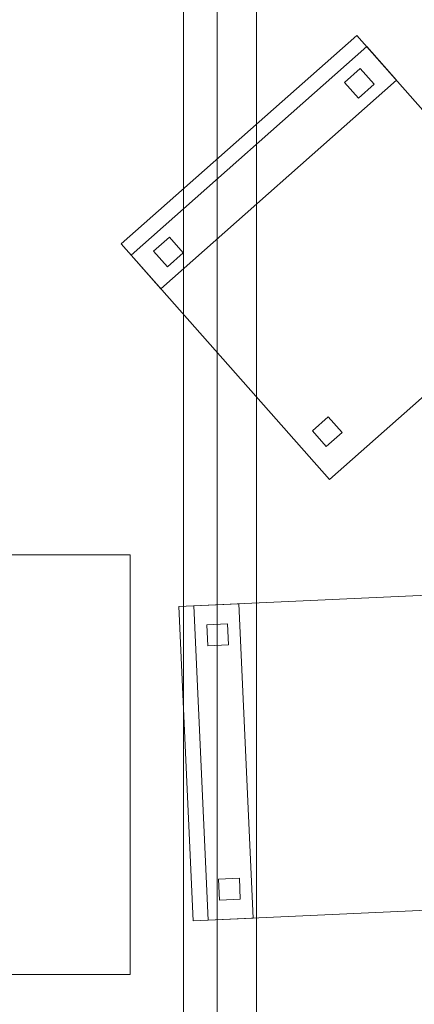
# Model space of a CAD drawing. Header units: millimetres. Extents: x -1675 to 29381, y -3645 to 22555.
# Tile 173 of 256: x 7856 to 8383, y 8050 to 9364. Entities that reach past the tile are written whole.
import ezdxf

# ---------------------------------------------------------------- set-up
doc = ezdxf.new("R2010")
doc.units = ezdxf.units.MM
doc.layers.add('A-GENM-____-OTLN', color=13, linetype='Continuous', lineweight=9)

msp = doc.modelspace()

# ---------------------------------------------------------------- meshes
at = {"layer": 'A-GENM-____-OTLN'}
mesh = msp.add_polyface(dxfattribs=at)
corners = [(4706, 290, 1), (6.8, 0, 1), (407.6, 290, 1), (4706, 390, 1), (5006, 390, 1), (9606, 290, 1), (9306, 390, 1), (9606, 390, 1), (13776, 5670, 1), (13776, 9963.6, 1), (14006, 10130, 1), (5006, 290, 1), (9306, 290, 1), (14006, 0, 1), (13776, 290, 1), (9856, 290, 1), (9306, 5670, 1), (9606, 5670, 1), (9606, 5220, 1), (9306, 5220, 1), (9306, 5670, 1), (256.8, 9170, 1), (6.8, 10130, 1), (256.8, 10130, 1), (256.8, 290, 1), (256.8, 7770, 1), (256.8, 1330, 1), (256.8, 6170, 1), (256.8, 4310, 1), (13776, 10130, 1), (4706, 5220, 1), (5006, 5670, 1), (5006, 5220, 1), (4706, 5670, 1), (256.8, 10130.7, 1), (13776, 10169.3, 1), (6.8, 10170, 1), (256.8, 10170, 1), (14006, 10170, 1), (13776, 10170, 1), (256.8, 10225, 1), (13776, 10470, 1), (14006, 10470, 1), (4706, 11204.6, 1), (5006, 11190, 1), (4706, 11190, 1), (5006, 11270.6, 1), (256.8, 10770, 1)]
mesh.append_faces([[corners[k] for k in face] for face in [(5, 6, 7), (17, 16, 20), (30, 31, 32), (31, 30, 33), (43, 44, 45)]], dxfattribs={"vtx0": -1})
mesh.append_faces([[corners[k] for k in face] for face in [(0, 1, 2), (6, 5, 12), (1, 11, 13), (8, 13, 14), (21, 22, 23), (25, 22, 21), (27, 22, 25), (28, 22, 27), (22, 28, 1), (35, 10, 29), (34, 36, 37), (36, 34, 22), (44, 43, 46)]], dxfattribs={"vtx0": -1, "vtx1": -1})
mesh.append_faces([[corners[k] for k in face] for face in [(11, 1, 0), (13, 12, 5)]], dxfattribs={"vtx0": -1, "vtx1": -1, "vtx2": -1})
mesh.append_faces([[corners[k] for k in face] for face in [(0, 4, 11), (13, 11, 12), (16, 17, 18), (10, 9, 29), (22, 34, 23), (38, 35, 39), (36, 40, 37)]], dxfattribs={"vtx0": -1, "vtx2": -1})
mesh.append_faces([[corners[k] for k in face] for face in [(8, 9, 10), (15, 14, 13), (5, 15, 13), (24, 2, 1), (26, 24, 1), (28, 26, 1), (47, 40, 36)]], dxfattribs={"vtx1": -1, "vtx2": -1})
mesh.append_faces([[corners[k] for k in face] for face in [(0, 3, 4), (18, 19, 16), (39, 41, 42)]], dxfattribs={"vtx2": -1})
mesh = msp.add_polyface(dxfattribs=at)
corners = [(9306, 6729, 2949), (9306, 5670, 2949), (9306, 5670, 2949), (9306, 5670, 2949), (7842.5, 5670, 2949), (5006, 10130, 2949), (9306, 10130, 2949), (5006, 10144.3, 2949), (9306, 10156.6, 2949), (5006, 10170, 2949), (9606, 5220, 2949), (13776, 290, 2949), (9856, 290, 2949), (9606, 290, 2949), (9606, 390, 2949), (5006, 390, 2949), (9306, 290, 2949), (5006, 290, 2949), (9306, 5220, 2949), (9606, 5670, 2949), (13776, 9963.6, 2949), (13776, 5670, 2949), (9306, 390, 2949), (13776, 10130, 2949), (13776, 10169.3, 2949), (9306, 10170, 2949), (14006, 10130, 2949), (6.8, 0, 2949), (14006, 0, 2949)]
mesh.append_faces([[corners[k] for k in face] for face in [(27, 17, 28)]], dxfattribs={"vtx0": -1, "vtx1": -1})
mesh.append_faces([[corners[k] for k in face] for face in [(4, 0, 2), (5, 6, 0), (0, 4, 5), (6, 7, 8), (7, 6, 5), (9, 8, 7), (10, 11, 12), (12, 13, 14), (15, 16, 17), (18, 4, 3), (19, 1, 0), (0, 20, 21), (10, 12, 14), (16, 15, 22), (19, 0, 21), (10, 14, 22), (10, 19, 21), (4, 22, 15), (22, 4, 18), (11, 10, 21), (22, 18, 10), (20, 6, 23), (6, 20, 0), (23, 8, 24), (8, 23, 6), (25, 24, 8), (13, 22, 14), (21, 20, 26), (22, 13, 16), (21, 28, 11), (28, 17, 16), (12, 11, 28), (28, 16, 13), (13, 12, 28), (3, 19, 10), (10, 18, 3), (26, 20, 23)]], dxfattribs={"vtx0": -1, "vtx1": -1, "vtx2": -1})
mesh.append_faces([[corners[k] for k in face] for face in [(0, 1, 2), (19, 3, 1)]], dxfattribs={"vtx0": -1, "vtx2": -1})
mesh.append_faces([[corners[k] for k in face] for face in [(2, 3, 4)]], dxfattribs={"vtx1": -1, "vtx2": -1})
mesh = msp.add_polyface(dxfattribs=at)
corners = [(14006, 0, -50), (6.8, 10130, -50), (14006, 10130, -50)]
mesh.append_faces([[corners[k] for k in face] for face in [(1, 2, 0)]])
mesh = msp.add_polyface(dxfattribs=at)
corners = [(6.8, 0, -50), (6.8, 10130, -50), (14006, 0, -50)]
mesh.append_faces([[corners[k] for k in face] for face in [(1, 2, 0)]])
mesh = msp.add_polyface(dxfattribs=at)
corners = [(14006, 10130), (6.8, 0), (14006, 0)]
mesh.append_faces([[corners[k] for k in face] for face in [(1, 2, 0)]])
mesh = msp.add_polyface(dxfattribs=at)
corners = [(6.8, 10130), (6.8, 0), (14006, 10130)]
mesh.append_faces([[corners[k] for k in face] for face in [(1, 2, 0)]])
mesh = msp.add_polyface(dxfattribs=at)
corners = [(14006, 0, 2950), (6.8, 10130, 2950), (14006, 10130, 2950)]
mesh.append_faces([[corners[k] for k in face] for face in [(1, 2, 0)]])
mesh = msp.add_polyface(dxfattribs=at)
corners = [(6.8, 0, 2950), (6.8, 10130, 2950), (14006, 0, 2950)]
mesh.append_faces([[corners[k] for k in face] for face in [(1, 2, 0)]])
mesh = msp.add_polyface(dxfattribs=at)
corners = [(14006, 10130, 3000), (6.8, 0, 3000), (14006, 0, 3000)]
mesh.append_faces([[corners[k] for k in face] for face in [(1, 2, 0)]])
mesh = msp.add_polyface(dxfattribs=at)
corners = [(6.8, 10130, 3000), (6.8, 0, 3000), (14006, 10130, 3000)]
mesh.append_faces([[corners[k] for k in face] for face in [(1, 2, 0)]])
mesh = msp.add_polyface(dxfattribs=at)
corners = [(9306, 6729, 1), (9306, 5670, 1), (9306, 5670, 1), (9306, 5670, 1), (7842.5, 5670, 1), (5006, 5670, 1), (5006, 10130, 1), (9306, 10130, 1), (9606, 5220, 1), (13776, 290, 1), (9856, 290, 1), (9606, 290, 1), (9606, 390, 1), (5006, 390, 1), (9306, 290, 1), (5006, 290, 1), (4706, 390, 1), (4706, 290, 1), (407.6, 290, 1), (9306, 5220, 1), (9606, 5670, 1), (13776, 9963.6, 1), (13776, 5670, 1), (9306, 390, 1), (4706, 5220, 1), (5006, 5220, 1), (256.8, 1330, 1), (256.8, 290, 1), (256.8, 9170, 1), (256.8, 10130, 1), (256.8, 4310, 1), (256.8, 7770, 1), (256.8, 6170, 1), (4706, 5670, 1), (5006, 5670, 1), (13776, 10130, 1), (256.8, 10130.7, 1)]
mesh.append_faces([[corners[k] for k in face] for face in [(13, 14, 15)]], dxfattribs={"vtx0": -1})
mesh.append_faces([[corners[k] for k in face] for face in [(19, 4, 3), (14, 13, 23), (9, 8, 22), (30, 24, 26), (32, 24, 30), (33, 6, 34), (34, 5, 25), (24, 32, 33), (31, 33, 32), (21, 7, 35), (36, 6, 29)]], dxfattribs={"vtx0": -1, "vtx1": -1})
mesh.append_faces([[corners[k] for k in face] for face in [(4, 0, 2), (4, 5, 6), (6, 7, 0), (0, 4, 6), (8, 10, 12), (4, 16, 18), (20, 0, 22), (4, 23, 13), (23, 4, 19), (26, 24, 18), (4, 18, 25), (5, 4, 25), (5, 34, 6), (6, 33, 31), (7, 21, 0)]], dxfattribs={"vtx0": -1, "vtx1": -1, "vtx2": -1})
mesh.append_faces([[corners[k] for k in face] for face in [(0, 1, 2), (8, 9, 10), (0, 21, 22), (8, 12, 23), (4, 13, 16), (23, 19, 8), (18, 24, 25)]], dxfattribs={"vtx0": -1, "vtx2": -1})
mesh.append_faces([[corners[k] for k in face] for face in [(2, 3, 4), (20, 1, 0), (8, 20, 22), (28, 29, 6), (31, 28, 6)]], dxfattribs={"vtx1": -1, "vtx2": -1})
mesh.append_faces([[corners[k] for k in face] for face in [(10, 11, 12), (16, 17, 18), (18, 27, 26)]], dxfattribs={"vtx2": -1})
mesh = msp.add_polyface(dxfattribs=at)
corners = [(7272.2, 7108.8, 750), (8172.2, 7108.8, 750), (8172.2, 9705, 750), (7272.2, 9705, 750)]
mesh.append_faces([[corners[k] for k in face] for face in [(3, 0, 1, 2)]])
mesh = msp.add_polyface(dxfattribs=at)
corners = [(7272.2, 7108.8, 710), (7272.2, 9705, 710), (8172.2, 9705, 710), (8172.2, 7108.8, 710)]
mesh.append_faces([[corners[k] for k in face] for face in [(2, 3, 0, 1)]])
mesh = msp.add_polyface(dxfattribs=at)
corners = [(8172.2, 7108.8, 710), (8172.2, 9705, 710), (8172.2, 9705, 750), (8172.2, 7108.8, 750)]
mesh.append_faces([[corners[k] for k in face] for face in [(2, 3, 0, 1)]])
mesh = msp.add_polyface(dxfattribs=at)
corners = [(8074.7, 9630, 640), (8074.7, 7183.8, 640), (8074.7, 7183.8, 710), (8074.7, 9630, 710)]
mesh.append_faces([[corners[k] for k in face] for face in [(3, 0, 1, 2)]])
mesh = msp.add_polyface(dxfattribs=at)
corners = [(8119.7, 7183.8, 640), (8074.7, 7183.8, 640), (8074.7, 9630, 640), (8119.7, 9630, 640)]
mesh.append_faces([[corners[k] for k in face] for face in [(3, 0, 1, 2)]])
mesh = msp.add_polyface(dxfattribs=at)
corners = [(8119.7, 7183.8, 710), (8119.7, 9630, 710), (8074.7, 9630, 710), (8074.7, 7183.8, 710)]
mesh.append_faces([[corners[k] for k in face] for face in [(2, 3, 0, 1)]])
mesh = msp.add_polyface(dxfattribs=at)
corners = [(8119.7, 7183.8, 640), (8119.7, 9630, 640), (8119.7, 9630, 710), (8119.7, 7183.8, 710)]
mesh.append_faces([[corners[k] for k in face] for face in [(1, 2, 3, 0)]])
mesh = msp.add_polyface(dxfattribs=at)
corners = [(8306.3, 9343.4, 417.5), (8584.4, 9028.7, 417.5), (8269.7, 8750.6, 417.5), (7991.6, 9065.3, 417.5)]
mesh.append_faces([[corners[k] for k in face] for face in [(3, 0, 1, 2)]])
mesh = msp.add_polyface(dxfattribs=at)
corners = [(8306.3, 9343.4, 472.5), (7991.6, 9065.3, 472.5), (8269.7, 8750.6, 472.5), (8584.4, 9028.7, 472.5)]
mesh.append_faces([[corners[k] for k in face] for face in [(1, 2, 3, 0)]])
mesh = msp.add_polyface(dxfattribs=at)
corners = [(8306.3, 9343.4, 417.5), (7991.6, 9065.3, 417.5), (7991.6, 9065.3, 472.5), (8306.3, 9343.4, 472.5)]
mesh.append_faces([[corners[k] for k in face] for face in [(0, 1, 2, 3)]])
mesh = msp.add_polyface(dxfattribs=at)
corners = [(8584.4, 9028.7, 417.5), (8306.3, 9343.4, 417.5), (8306.3, 9343.4, 472.5), (8584.4, 9028.7, 472.5)]
mesh.append_faces([[corners[k] for k in face] for face in [(2, 3, 0, 1)]])
mesh = msp.add_polyface(dxfattribs=at)
corners = [(8319.5, 9328.4, 460), (8359.2, 9283.5, 460), (8044.6, 9005.3, 460), (8004.8, 9050.3, 460)]
mesh.append_faces([[corners[k] for k in face] for face in [(3, 0, 1, 2)]])
mesh = msp.add_polyface(dxfattribs=at)
corners = [(8319.5, 9328.4, 860), (8004.8, 9050.3, 860), (8044.6, 9005.3, 860), (8359.2, 9283.5, 860)]
mesh.append_faces([[corners[k] for k in face] for face in [(1, 2, 3, 0)]])
mesh = msp.add_polyface(dxfattribs=at)
corners = [(8319.5, 9328.4, 460), (8004.8, 9050.3, 460), (8004.8, 9050.3, 860), (8319.5, 9328.4, 860)]
mesh.append_faces([[corners[k] for k in face] for face in [(0, 1, 2, 3)]])
mesh = msp.add_polyface(dxfattribs=at)
corners = [(8359.2, 9283.5, 460), (8319.5, 9328.4, 460), (8319.5, 9328.4, 860), (8359.2, 9283.5, 860)]
mesh.append_faces([[corners[k] for k in face] for face in [(2, 3, 0, 1)]])
mesh = msp.add_polyface(dxfattribs=at)
corners = [(8310.6, 9299.2, 50), (8329.2, 9278.3, 50), (8308.2, 9259.7, 50), (8289.6, 9280.7, 50)]
mesh.append_faces([[corners[k] for k in face] for face in [(3, 0, 1, 2)]])
mesh = msp.add_polyface(dxfattribs=at)
corners = [(8310.6, 9299.2, 440), (8289.6, 9280.7, 440), (8308.2, 9259.7, 440), (8329.2, 9278.3, 440)]
mesh.append_faces([[corners[k] for k in face] for face in [(1, 2, 3, 0)]])
mesh = msp.add_polyface(dxfattribs=at)
corners = [(8310.6, 9299.2, 50), (8289.6, 9280.7, 50), (8289.6, 9280.7, 440), (8310.6, 9299.2, 440)]
mesh.append_faces([[corners[k] for k in face] for face in [(0, 1, 2, 3)]])
mesh = msp.add_polyface(dxfattribs=at)
corners = [(8329.2, 9278.3, 50), (8310.6, 9299.2, 50), (8310.6, 9299.2, 440), (8329.2, 9278.3, 440)]
mesh.append_faces([[corners[k] for k in face] for face in [(1, 2, 3, 0)]])
mesh = msp.add_polyface(dxfattribs=at)
corners = [(8044.6, 9005.3, 460), (8359.2, 9283.5, 460), (8359.2, 9283.5, 860), (8044.6, 9005.3, 860)]
mesh.append_faces([[corners[k] for k in face] for face in [(2, 3, 0, 1)]])
mesh = msp.add_polyface(dxfattribs=at)
corners = [(8289.6, 9280.7, 50), (8308.2, 9259.7, 50), (8308.2, 9259.7, 440), (8289.6, 9280.7, 440)]
mesh.append_faces([[corners[k] for k in face] for face in [(3, 0, 1, 2)]])
mesh = msp.add_polyface(dxfattribs=at)
corners = [(8308.2, 9259.7, 50), (8329.2, 9278.3, 50), (8329.2, 9278.3, 440), (8308.2, 9259.7, 440)]
mesh.append_faces([[corners[k] for k in face] for face in [(2, 3, 0, 1)]])
mesh = msp.add_polyface(dxfattribs=at)
corners = [(8055.9, 9074.1, 50), (8074.4, 9053.1, 50), (8053.4, 9034.5, 50), (8034.9, 9055.5, 50)]
mesh.append_faces([[corners[k] for k in face] for face in [(0, 1, 2, 3)]])
mesh = msp.add_polyface(dxfattribs=at)
corners = [(8055.9, 9074.1, 440), (8034.9, 9055.5, 440), (8053.4, 9034.5, 440), (8074.4, 9053.1, 440)]
mesh.append_faces([[corners[k] for k in face] for face in [(0, 1, 2, 3)]])
mesh = msp.add_polyface(dxfattribs=at)
corners = [(8055.9, 9074.1, 50), (8034.9, 9055.5, 50), (8034.9, 9055.5, 440), (8055.9, 9074.1, 440)]
mesh.append_faces([[corners[k] for k in face] for face in [(0, 1, 2, 3)]])
mesh = msp.add_polyface(dxfattribs=at)
corners = [(8074.4, 9053.1, 50), (8055.9, 9074.1, 50), (8055.9, 9074.1, 440), (8074.4, 9053.1, 440)]
mesh.append_faces([[corners[k] for k in face] for face in [(2, 3, 0, 1)]])
mesh = msp.add_polyface(dxfattribs=at)
corners = [(7991.6, 9065.3, 417.5), (8269.7, 8750.6, 417.5), (8269.7, 8750.6, 472.5), (7991.6, 9065.3, 472.5)]
mesh.append_faces([[corners[k] for k in face] for face in [(0, 1, 2, 3)]])
mesh = msp.add_polyface(dxfattribs=at)
corners = [(8034.9, 9055.5, 50), (8053.4, 9034.5, 50), (8053.4, 9034.5, 440), (8034.9, 9055.5, 440)]
mesh.append_faces([[corners[k] for k in face] for face in [(3, 0, 1, 2)]])
mesh = msp.add_polyface(dxfattribs=at)
corners = [(8004.8, 9050.3, 460), (8044.6, 9005.3, 460), (8044.6, 9005.3, 860), (8004.8, 9050.3, 860)]
mesh.append_faces([[corners[k] for k in face] for face in [(3, 0, 1, 2)]])
mesh = msp.add_polyface(dxfattribs=at)
corners = [(8053.4, 9034.5, 50), (8074.4, 9053.1, 50), (8074.4, 9053.1, 440), (8053.4, 9034.5, 440)]
mesh.append_faces([[corners[k] for k in face] for face in [(2, 3, 0, 1)]])
mesh = msp.add_polyface(dxfattribs=at)
corners = [(8269.7, 8750.6, 417.5), (8584.4, 9028.7, 417.5), (8584.4, 9028.7, 472.5), (8269.7, 8750.6, 472.5)]
mesh.append_faces([[corners[k] for k in face] for face in [(2, 3, 0, 1)]])
mesh = msp.add_polyface(dxfattribs=at)
corners = [(8267.8, 8834.3, 50), (8286.4, 8813.3, 50), (8265.4, 8794.8, 50), (8246.8, 8815.7, 50)]
mesh.append_faces([[corners[k] for k in face] for face in [(3, 0, 1, 2)]])
mesh = msp.add_polyface(dxfattribs=at)
corners = [(8267.8, 8834.3, 440), (8246.8, 8815.7, 440), (8265.4, 8794.8, 440), (8286.4, 8813.3, 440)]
mesh.append_faces([[corners[k] for k in face] for face in [(1, 2, 3, 0)]])
mesh = msp.add_polyface(dxfattribs=at)
corners = [(8267.8, 8834.3, 50), (8246.8, 8815.7, 50), (8246.8, 8815.7, 440), (8267.8, 8834.3, 440)]
mesh.append_faces([[corners[k] for k in face] for face in [(0, 1, 2, 3)]])
mesh = msp.add_polyface(dxfattribs=at)
corners = [(8286.4, 8813.3, 50), (8267.8, 8834.3, 50), (8267.8, 8834.3, 440), (8286.4, 8813.3, 440)]
mesh.append_faces([[corners[k] for k in face] for face in [(1, 2, 3, 0)]])
mesh = msp.add_polyface(dxfattribs=at)
corners = [(8246.8, 8815.7, 50), (8265.4, 8794.8, 50), (8265.4, 8794.8, 440), (8246.8, 8815.7, 440)]
mesh.append_faces([[corners[k] for k in face] for face in [(3, 0, 1, 2)]])
mesh = msp.add_polyface(dxfattribs=at)
corners = [(8265.4, 8794.8, 50), (8286.4, 8813.3, 50), (8286.4, 8813.3, 440), (8265.4, 8794.8, 440)]
mesh.append_faces([[corners[k] for k in face] for face in [(2, 3, 0, 1)]])
mesh = msp.add_polyface(dxfattribs=at)
corners = [(8003.6, 8650.1, 2910), (7443.6, 8650.1, 2910), (7443.6, 8650.1, 2950), (8003.6, 8650.1, 2950)]
mesh.append_faces([[corners[k] for k in face] for face in [(0, 1, 2, 3)]])
mesh = msp.add_polyface(dxfattribs=at)
corners = [(7443.6, 8090.1, 2950), (8003.6, 8090.1, 2950), (8003.6, 8650.1, 2950), (7443.6, 8650.1, 2950)]
mesh.append_faces([[corners[k] for k in face] for face in [(2, 3, 0, 1)]])
mesh = msp.add_polyface(dxfattribs=at)
corners = [(7443.6, 8090.1, 2910), (7443.6, 8650.1, 2910), (8003.6, 8650.1, 2910), (8003.6, 8090.1, 2910)]
mesh.append_faces([[corners[k] for k in face] for face in [(1, 2, 3, 0)]])
mesh = msp.add_polyface(dxfattribs=at)
corners = [(8003.6, 8090.1, 2910), (8003.6, 8650.1, 2910), (8003.6, 8650.1, 2950), (8003.6, 8090.1, 2950)]
mesh.append_faces([[corners[k] for k in face] for face in [(1, 2, 3, 0)]])
mesh = msp.add_polyface(dxfattribs=at)
corners = [(8488.2, 8600.4, 417.5), (8068.6, 8581.2, 417.5), (8068.6, 8581.2, 472.5), (8488.2, 8600.4, 472.5)]
mesh.append_faces([[corners[k] for k in face] for face in [(0, 1, 2, 3)]])
mesh = msp.add_polyface(dxfattribs=at)
corners = [(8068.6, 8581.2, 417.5), (8488.2, 8600.4, 417.5), (8507.4, 8180.8, 417.5), (8087.8, 8161.6, 417.5)]
mesh.append_faces([[corners[k] for k in face] for face in [(1, 2, 3, 0)]])
mesh = msp.add_polyface(dxfattribs=at)
corners = [(8068.6, 8581.2, 472.5), (8087.8, 8161.6, 472.5), (8507.4, 8180.8, 472.5), (8488.2, 8600.4, 472.5)]
mesh.append_faces([[corners[k] for k in face] for face in [(0, 1, 2, 3)]])
mesh = msp.add_polyface(dxfattribs=at)
corners = [(8068.6, 8581.2, 417.5), (8087.8, 8161.6, 417.5), (8087.8, 8161.6, 472.5), (8068.6, 8581.2, 472.5)]
mesh.append_faces([[corners[k] for k in face] for face in [(0, 1, 2, 3)]])
mesh = msp.add_polyface(dxfattribs=at)
corners = [(8148.5, 8584.8, 460), (8088.6, 8582.1, 460), (8088.6, 8582.1, 860), (8148.5, 8584.8, 860)]
mesh.append_faces([[corners[k] for k in face] for face in [(3, 0, 1, 2)]])
mesh = msp.add_polyface(dxfattribs=at)
corners = [(8088.6, 8582.1, 460), (8148.5, 8584.8, 460), (8167.7, 8165.3, 460), (8107.8, 8162.5, 460)]
mesh.append_faces([[corners[k] for k in face] for face in [(1, 2, 3, 0)]])
mesh = msp.add_polyface(dxfattribs=at)
corners = [(8088.6, 8582.1, 860), (8107.8, 8162.5, 860), (8167.7, 8165.3, 860), (8148.5, 8584.8, 860)]
mesh.append_faces([[corners[k] for k in face] for face in [(3, 0, 1, 2)]])
mesh = msp.add_polyface(dxfattribs=at)
corners = [(8088.6, 8582.1, 460), (8107.8, 8162.5, 460), (8107.8, 8162.5, 860), (8088.6, 8582.1, 860)]
mesh.append_faces([[corners[k] for k in face] for face in [(0, 1, 2, 3)]])
mesh = msp.add_polyface(dxfattribs=at)
corners = [(8167.7, 8165.3, 460), (8148.5, 8584.8, 460), (8148.5, 8584.8, 860), (8167.7, 8165.3, 860)]
mesh.append_faces([[corners[k] for k in face] for face in [(1, 2, 3, 0)]])
mesh = msp.add_polyface(dxfattribs=at)
corners = [(8133.7, 8558.1, 50), (8105.8, 8556.9, 50), (8105.8, 8556.9, 440), (8133.7, 8558.1, 440)]
mesh.append_faces([[corners[k] for k in face] for face in [(3, 0, 1, 2)]])
mesh = msp.add_polyface(dxfattribs=at)
corners = [(8105.8, 8556.9, 50), (8133.7, 8558.1, 50), (8135, 8530.2, 50), (8107.1, 8528.9, 50)]
mesh.append_faces([[corners[k] for k in face] for face in [(1, 2, 3, 0)]])
mesh = msp.add_polyface(dxfattribs=at)
corners = [(8105.8, 8556.9, 440), (8107.1, 8528.9, 440), (8135, 8530.2, 440), (8133.7, 8558.1, 440)]
mesh.append_faces([[corners[k] for k in face] for face in [(3, 0, 1, 2)]])
mesh = msp.add_polyface(dxfattribs=at)
corners = [(8105.8, 8556.9, 50), (8107.1, 8528.9, 50), (8107.1, 8528.9, 440), (8105.8, 8556.9, 440)]
mesh.append_faces([[corners[k] for k in face] for face in [(0, 1, 2, 3)]])
mesh = msp.add_polyface(dxfattribs=at)
corners = [(8135, 8530.2, 50), (8133.7, 8558.1, 50), (8133.7, 8558.1, 440), (8135, 8530.2, 440)]
mesh.append_faces([[corners[k] for k in face] for face in [(1, 2, 3, 0)]])
mesh = msp.add_polyface(dxfattribs=at)
corners = [(8107.1, 8528.9, 50), (8135, 8530.2, 50), (8135, 8530.2, 440), (8107.1, 8528.9, 440)]
mesh.append_faces([[corners[k] for k in face] for face in [(1, 2, 3, 0)]])
mesh = msp.add_polyface(dxfattribs=at)
corners = [(8149.3, 8218.5, 50), (8121.3, 8217.2, 50), (8121.3, 8217.2, 440), (8149.3, 8218.5, 440)]
mesh.append_faces([[corners[k] for k in face] for face in [(3, 0, 1, 2)]])
mesh = msp.add_polyface(dxfattribs=at)
corners = [(8121.3, 8217.2, 50), (8149.3, 8218.5, 50), (8150.6, 8190.5, 50), (8122.6, 8189.2, 50)]
mesh.append_faces([[corners[k] for k in face] for face in [(0, 1, 2, 3)]])
mesh = msp.add_polyface(dxfattribs=at)
corners = [(8121.3, 8217.2, 440), (8122.6, 8189.2, 440), (8150.6, 8190.5, 440), (8149.3, 8218.5, 440)]
mesh.append_faces([[corners[k] for k in face] for face in [(0, 1, 2, 3)]])
mesh = msp.add_polyface(dxfattribs=at)
corners = [(8121.3, 8217.2, 50), (8122.6, 8189.2, 50), (8122.6, 8189.2, 440), (8121.3, 8217.2, 440)]
mesh.append_faces([[corners[k] for k in face] for face in [(3, 0, 1, 2)]])
mesh = msp.add_polyface(dxfattribs=at)
corners = [(8150.6, 8190.5, 50), (8149.3, 8218.5, 50), (8149.3, 8218.5, 440), (8150.6, 8190.5, 440)]
mesh.append_faces([[corners[k] for k in face] for face in [(2, 3, 0, 1)]])
mesh = msp.add_polyface(dxfattribs=at)
corners = [(8122.6, 8189.2, 50), (8150.6, 8190.5, 50), (8150.6, 8190.5, 440), (8122.6, 8189.2, 440)]
mesh.append_faces([[corners[k] for k in face] for face in [(1, 2, 3, 0)]])
mesh = msp.add_polyface(dxfattribs=at)
corners = [(8087.8, 8161.6, 417.5), (8507.4, 8180.8, 417.5), (8507.4, 8180.8, 472.5), (8087.8, 8161.6, 472.5)]
mesh.append_faces([[corners[k] for k in face] for face in [(2, 3, 0, 1)]])
mesh = msp.add_polyface(dxfattribs=at)
corners = [(8107.8, 8162.5, 460), (8167.7, 8165.3, 460), (8167.7, 8165.3, 860), (8107.8, 8162.5, 860)]
mesh.append_faces([[corners[k] for k in face] for face in [(1, 2, 3, 0)]])
mesh = msp.add_polyface(dxfattribs=at)
corners = [(7443.6, 8090.1, 2910), (8003.6, 8090.1, 2910), (8003.6, 8090.1, 2950), (7443.6, 8090.1, 2950)]
mesh.append_faces([[corners[k] for k in face] for face in [(2, 3, 0, 1)]])

doc.saveas('drawing.dxf')
